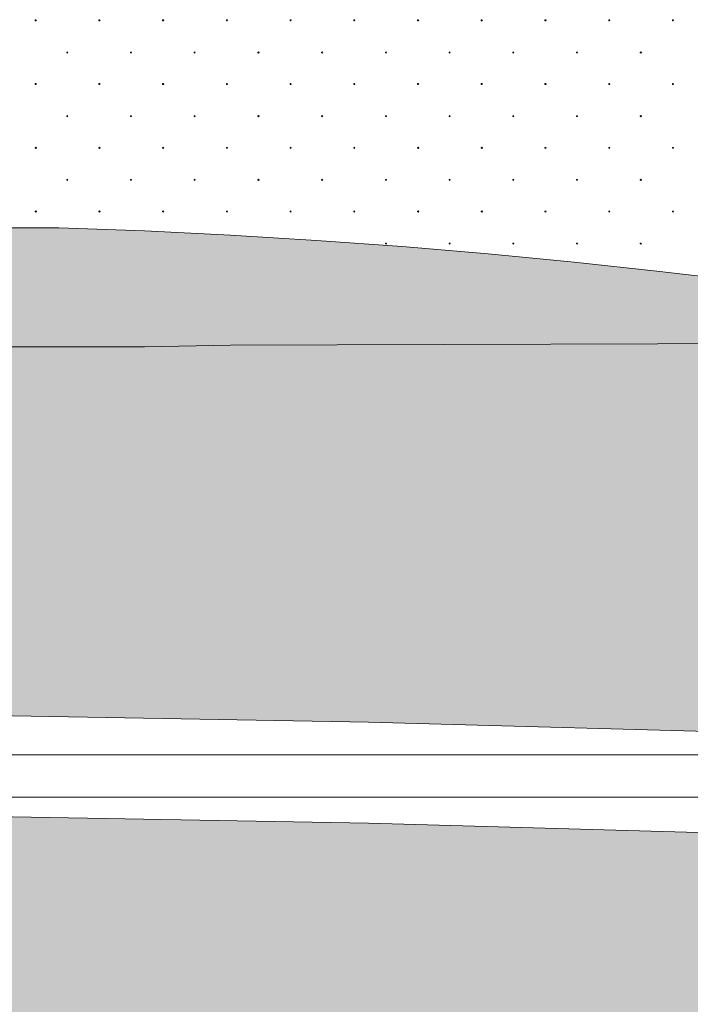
# Model space of a CAD drawing. Header units: millimetres. Extents: x 615418 to 955542, y 450519 to 646666.
# Tile 24 of 84: x 707644 to 714978, y 598427 to 609190. Entities that reach past the tile are written whole.
import ezdxf

# ---------------------------------------------------------------- set-up
doc = ezdxf.new("R2010")
doc.units = ezdxf.units.MM
doc.layers.add('Bound', color=7, linetype='Continuous')
doc.layers.add('Fill', color=7, linetype='Continuous')

msp = doc.modelspace()

# ---------------------------------------------------------------- hatches: boundary and pattern name
at = {"layer": 'Fill'}
h = msp.add_hatch(dxfattribs=at)
h.set_pattern_fill('GR28', color=256, scale=1500, pattern_type=2)
h.set_pattern_definition([(90, (766712.94, 605367.84), (-375, 375), [16.5, -733.5]), (45, (766712.94, 605384.34), (-375, 375), [16.9706, -513.3595]), (0, (766724.94, 605396.34), (375, 375), [16.5, -733.5]), (315, (766741.44, 605396.34), (375, 375), [16.9706, -513.3595]), (90, (766753.44, 605367.84), (-375, 375), [16.5, -733.5]), (45, (766741.44, 605355.84), (-375, 375), [16.9706, -513.3595]), (0, (766724.94, 605355.84), (375, 375), [16.5, -733.5]), (315, (766712.94, 605367.84), (375, 375), [16.9706, -513.3595])])
h.paths.add_polyline_path([(716530.4, 606205.5), (715585.6, 606328.2), (714646.2, 606439.5), (713706.9, 606540.1), (712767.5, 606630.1), (711828.1, 606709.4), (710888.7, 606778), (709949.4, 606836), (709010, 606883.3), (708070.6, 606915.8), (707131.2, 606915.8), (706191.9, 606915.8), (705252.5, 606915.8), (704313.1, 606915.8), (703373.7, 606915.8), (702434.4, 606915.8), (688535.1, 606965.6), (648050.1, 607191.7), (632118.4, 607202.6), (632118.4, 605925.1), (648050.1, 605925.1), (688535.1, 605615.9), (691114.5, 605615.8), (693894.5, 605615.8), (696674.4, 605615.8), (699454.4, 605615.8), (702434.4, 605615.8), (703373.7, 605615.8), (704313.1, 605615.8), (705252.5, 605615.8), (706191.9, 605615.8), (707131.2, 605615.8), (708070.6, 605615.8), (709010, 605615.8), (709949.4, 605632), (720457.6, 605664.7)])
at = {"layer": 'Fill', "lineweight": 13}
h = msp.add_hatch(dxfattribs=at)
h.set_pattern_fill('GR30', color=256, scale=1500, pattern_type=2)
h.set_pattern_definition([(197.866148, (766950.019, 605597.732), (-1469.25, -489.3829239), [8.8168, -15942.6809]), (197.866148, (767197.519, 605845.232), (-1469.25, -489.3829239), [8.8168, -15942.6809]), (270, (767189.1, 605842.5), (489.75, 3e-14), [8.8168, -480.566]), (270, (766941.6, 605595), (489.75, 3e-14), [8.8168, -480.566]), (342.133852, (766941.694, 605586.242), (13713.0000001, -4404.4463148), [8.817, -15942.6807]), (342.133852, (767189.194, 605833.742), (13713.0000001, -4404.4463148), [8.817, -15942.6807]), (53.95219, (766949.944, 605583.392), (2448.75, 3425.680467), [8.817, -6649.238]), (53.95219, (767197.444, 605830.892), (2448.75, 3425.680467), [8.817, -6649.238]), (126.04781, (767202.694, 605838.092), (-1469.25, 1957.531695), [8.8168, -6649.2382]), (126.04781, (766955.194, 605590.592), (-1469.25, 1957.531695), [8.8168, -6649.2382])])
h.paths.add_polyline_path([(727995.8, 603714.5), (724561.7, 604680.4), (720457.6, 605664.7), (709949.4, 605632), (709010, 605615.8), (708070.6, 605615.8), (707131.2, 605615.8), (706191.9, 605615.8), (705252.5, 605615.8), (704313.1, 605615.8), (703373.7, 605615.8), (702434.4, 605615.8), (699454.4, 605615.8), (696674.4, 605615.8), (693894.5, 605615.8), (691114.5, 605615.8), (688535.1, 605615.9), (648050.1, 605925.1), (632118.4, 605925.1), (632118.4, 605231.5), (630618.4, 604231.5), (633617.3, 603231.8), (638506.2, 601983), (648050.1, 601895.8), (688535.1, 601615.9), (692099.6, 601615.8), (693894.5, 601615.8), (696674.4, 601615.8), (699454.4, 601615.8), (702434.4, 601615.8), (706946.3, 601589.7), (711458.2, 601512.5), (715970.1, 601387.6), (720482, 601220.5), (724993.9, 601018.3), (729505.8, 600790.1), (734017.7, 600545.8), (738529.6, 600295.9), (732612.7, 601996.1)])
h = msp.add_hatch(dxfattribs=at)
h.set_pattern_fill('GR29', color=256, scale=1500, pattern_type=2)
h.set_pattern_definition([(197.87055, (767405.044, 606052.442), (-2090.787921, -696.5901627), [8.1465, -22691.8873]), (197.87055, (767060.044, 605707.442), (-2090.787921, -696.5901627), [8.1465, -22691.8873]), (270, (767052.3, 605704.9), (696.9293, 4e-14), [8.146, -688.4443]), (270, (767397.3, 606049.9), (696.9293, 4e-14), [8.146, -688.4443]), (342.12945, (767397.394, 606041.792), (19514.0205961, -6269.3114633), [8.1465, -22691.8873]), (342.12945, (767052.394, 605696.792), (19514.0205961, -6269.3114633), [8.1465, -22691.8873]), (53.95936, (767405.044, 606039.24), (3484.646535, 4876.131138), [8.1465, -9468.1]), (53.95936, (767060.044, 605694.24), (3484.646535, 4876.131138), [8.1465, -9468.1]), (126.04064, (767064.874, 605700.84), (-2090.787921, 2786.36065), [8.146, -9468.1007]), (126.04064, (767409.874, 606045.84), (-2090.787921, 2786.36065), [8.146, -9468.1007])])
h.paths.add_polyline_path([(946165.8, 599637.2), (950535.1, 599915.3), (954042.3, 600127.5), (954042.3, 602231.5), (955542.3, 603231.5), (954989.5, 603415.7), (954042.3, 603379.5), (951843.6, 603295.4), (943944.1, 603034.7), (933579.3, 602648.5), (923214.4, 602235), (912849.6, 601812.2), (902484.8, 601398.7), (892119.9, 601012.4), (890601, 600962.3), (886930.5, 600781.1), (884340, 600669.3), (881749.5, 600557.5), (879158.8, 600462.1), (876568.2, 600366.7), (873977.5, 600271.3), (871386.9, 600175.9), (868796.1, 600100.4), (866205.3, 600025), (863614.5, 599949.5), (861023.8, 599874), (858432.9, 599820.9), (855841.9, 599767.9), (853251, 599714.8), (850660.1, 599661.8), (847475.8, 599545.8), (840295.8, 599545.8), (837106.8, 599545.8), (834117.9, 599545.8), (831128.9, 599545.8), (828139.9, 599545.9), (825151, 599545.9), (822162, 599545.9), (819173, 599545.9), (817678.5, 599545.8), (816903.7, 599474.9), (816157.8, 599418.1), (815411.8, 599362), (814665.9, 599305.8), (813920, 599249.7), (813174, 599193.6), (812428, 599139.8), (811682, 599085.9), (810936, 599032.1), (810190.1, 598978.2), (809444, 598928), (808697.8, 598877.8), (807951.7, 598827.6), (807205.6, 598777.4), (806459.4, 598732.1), (805713.2, 598686.8), (804966.9, 598641.5), (804220.7, 598596.3), (803474.2, 598556.9), (802727.8, 598517.5), (801981.4, 598478.1), (801235, 598438.7), (800488.4, 598406.1), (799741.8, 598373.4), (798995.2, 598340.7), (798248.6, 598308), (797501.7, 598282.4), (796754.9, 598256.9), (796008.1, 598231.4), (795136.3, 598205.1), (795071.3, 598205.7), (793411.4, 598203.9), (791761.5, 598198.1), (790111.6, 598188.7), (788461.7, 598176.1), (786811.8, 598160.8), (785161.9, 598143.7), (783512.1, 598125.2), (781862.2, 598106.4), (780212.3, 598088), (778562.4, 598070.8), (776912.5, 598055.6), (775262.6, 598043), (773612.7, 598033.6), (771962.8, 598027.8), (770212.9, 598025.8), (765601, 598053), (761089.1, 598133.5), (756577.2, 598263.6), (752065.3, 598437.8), (747553.4, 598648.3), (743041.5, 598886.1), (738529.6, 599140.7), (734017.7, 599401), (729505.8, 599655.6), (724993.9, 599893.3), (720482, 600103.9), (715970.1, 600278.1), (711458.2, 600408.2), (706946.3, 600488.6), (702434.4, 600515.8), (688535.1, 600172.8), (657179.2, 600049), (648050.1, 600607.1), (638506.2, 601983), (633618.5, 603231.5), (632118.4, 602231.5), (632118.4, 594516.2), (648050.1, 593573.8), (688535.1, 593577.4), (705044.4, 593577.3), (721336.5, 593180.5), (737628.6, 592783.6), (755362.9, 594099.9), (766712.9, 594451.3), (770212.9, 594545.8), (795161.3, 594606.1), (798250.3, 594601.9), (801239.2, 594590.3), (804228.2, 594571.5), (807217.2, 594546.3), (810206.1, 594515.8), (813195.1, 594481.5), (816184.1, 594444.7), (819173, 594407), (822162, 594370.2), (825151, 594335.8), (828139.9, 594305.4), (831128.9, 594280.2), (834117.9, 594261.4), (837106.8, 594249.8), (840295.8, 594245.8), (847475.8, 594245.7), (885266.5, 593669.6)])

# ---------------------------------------------------------------- linework, layer by layer
at = {"lineweight": 13}
msp.add_lwpolyline([(657179.2, 600049), (688535.1, 600172.8), (702434.4, 600515.8), (706946.3, 600488.6), (711458.2, 600408.2), (715970.1, 600278.1), (720482, 600103.9), (724993.9, 599893.3), (729505.8, 599655.6), (734017.7, 599401), (738529.6, 599140.7), (743041.5, 598886.1), (747553.4, 598648.3), (751678.5, 598455.4)], dxfattribs=at)
at = {"layer": 'Bound', "lineweight": 13}
for points in [[(738529.6, 600295.9), (732612.7, 601996.1), (727995.8, 603714.5), (724561.7, 604680.4), (720457.6, 605664.7), (716525, 606206.2), (716525, 606206.2), (715585.6, 606328.2), (714646.2, 606439.5), (713706.9, 606540.1), (712767.5, 606630.1), (711828.1, 606709.4), (710888.7, 606778), (709949.4, 606836), (709010, 606883.3), (708070.6, 606915.8), (707131.2, 606915.8), (706191.9, 606915.8), (705252.5, 606915.8), (704313.1, 606915.8), (703373.7, 606915.8), (702434.4, 606915.8), (688535.1, 606965.6)], [(692099.6, 601615.8), (693894.5, 601615.8), (696674.4, 601615.8), (699454.4, 601615.8), (702434.4, 601615.8), (706946.3, 601589.7), (711458.2, 601512.5), (715970.1, 601387.6), (720482, 601220.5), (724993.9, 601018.3), (729505.8, 600790.1), (734017.7, 600545.8), (738529.6, 600295.9), (742363.3, 600088.3), (742363.3, 600088.3), (744164.1, 600027.5), (745292.6, 599995.7), (746421, 599963.9), (747549.4, 599932), (748677.8, 599905.4), (749806.2, 599878.8), (750934.5, 599852.1), (751677.5, 599831.3)]]:
    msp.add_lwpolyline(points, dxfattribs=at)
at = {"layer": 'Bound', "color": 7, "linetype": 'Continuous', "lineweight": 0}
msp.add_lwpolyline([(720457.6, 605664.7), (709949.4, 605632), (709010, 605615.8), (708070.6, 605615.8), (707131.2, 605615.8), (706191.9, 605615.8), (705252.5, 605615.8), (704313.1, 605615.8), (703373.7, 605615.8), (702434.4, 605615.8), (699454.4, 605615.8), (696674.4, 605615.8), (693894.5, 605615.8), (691114.5, 605615.8), (688535.1, 605615.9), (648050.1, 605925.1), (632118.4, 605925.1)], dxfattribs=at)
at = {"layer": 'Fill', "linetype": 'Continuous', "lineweight": 13}
for p, q in [((707821.1, 609190.4), (707813.3, 609187.9)), ((707813.3, 609187.9), (707813.3, 609179.7)), ((707813.4, 609179.7), (707821.2, 609177.2)), ((707825.9, 609183.8), (707821.1, 609190.4)), ((707821.1, 609177.2), (707825.8, 609183.8)), ((708518, 609190.4), (708510.2, 609187.9)), ((708510.3, 609187.9), (708510.3, 609179.7)), ((708510.3, 609179.7), (708518.1, 609177.2)), ((708522.8, 609183.8), (708518, 609190.4)), ((708518, 609177.2), (708522.8, 609183.8)), ((709214.9, 609190.4), (709207.2, 609187.9)), ((709207.2, 609187.9), (709207.2, 609179.7)), ((709207.3, 609179.7), (709215, 609177.2)), ((709219.7, 609183.8), (709214.9, 609190.4)), ((709214.9, 609177.2), (709219.7, 609183.8)), ((709911.8, 609190.4), (709904.1, 609187.9)), ((709904.1, 609187.9), (709904.1, 609179.7)), ((709904.2, 609179.7), (709911.9, 609177.2)), ((709911.8, 609177.2), (709916.6, 609183.8)), ((709916.7, 609183.8), (709911.9, 609190.4)), ((710608.8, 609190.4), (710601, 609187.9)), ((710601.1, 609187.9), (710601.1, 609179.7)), ((710601.1, 609179.7), (710608.9, 609177.2)), ((710613.6, 609183.8), (710608.8, 609190.4)), ((710608.8, 609177.2), (710613.6, 609183.8)), ((711305.7, 609190.4), (711297.9, 609187.9)), ((711298, 609187.9), (711298, 609179.7)), ((711298, 609179.7), (711305.8, 609177.2)), ((711310.5, 609183.8), (711305.7, 609190.4)), ((711305.7, 609177.2), (711310.5, 609183.8)), ((712002.6, 609190.4), (711994.9, 609187.9)), ((711994.9, 609187.9), (711994.9, 609179.7)), ((711995, 609179.7), (712002.7, 609177.2)), ((712002.6, 609177.2), (712007.4, 609183.8)), ((712007.5, 609183.8), (712002.7, 609190.4)), ((712699.6, 609190.4), (712691.8, 609187.9)), ((712691.8, 609187.9), (712691.8, 609179.7)), ((712691.9, 609179.7), (712699.7, 609177.2)), ((712704.4, 609183.8), (712699.6, 609190.4)), ((712699.6, 609177.2), (712704.4, 609183.8)), ((713396.5, 609190.4), (713388.7, 609187.9)), ((713388.8, 609187.9), (713388.8, 609179.7)), ((713388.8, 609179.7), (713396.6, 609177.2)), ((713401.3, 609183.8), (713396.5, 609190.4)), ((713396.5, 609177.2), (713401.3, 609183.8)), ((714093.4, 609190.4), (714085.7, 609187.9)), ((714085.7, 609187.9), (714085.7, 609179.7)), ((714085.8, 609179.7), (714093.5, 609177.2)), ((714093.4, 609177.2), (714098.2, 609183.8)), ((714098.2, 609183.8), (714093.5, 609190.4)), ((714790.3, 609190.4), (714782.6, 609187.9)), ((714782.6, 609187.9), (714782.6, 609179.7)), ((714782.7, 609179.7), (714790.4, 609177.2)), ((714790.3, 609177.2), (714795.1, 609183.8)), ((714795.2, 609183.8), (714790.4, 609190.4)), ((708166.1, 608838.8), (708158.3, 608836.3)), ((708158.3, 608836.3), (708158.3, 608828.1)), ((708158.4, 608828.2), (708166.2, 608825.7)), ((708170.9, 608832.2), (708166.1, 608838.8)), ((708166.1, 608825.6), (708170.8, 608832.2)), ((708863, 608838.8), (708855.2, 608836.3)), ((708855.3, 608836.3), (708855.3, 608828.1)), ((708855.3, 608828.2), (708863.1, 608825.7)), ((708867.8, 608832.2), (708863, 608838.8)), ((708863, 608825.6), (708867.8, 608832.2)), ((709559.9, 608838.8), (709552.2, 608836.3)), ((709552.2, 608836.3), (709552.2, 608828.1)), ((709552.3, 608828.2), (709560, 608825.7)), ((709564.7, 608832.2), (709559.9, 608838.8)), ((709559.9, 608825.6), (709564.7, 608832.2)), ((710256.8, 608838.8), (710249.1, 608836.3)), ((710249.1, 608836.3), (710249.1, 608828.1)), ((710249.2, 608828.2), (710256.9, 608825.7)), ((710256.8, 608825.6), (710261.6, 608832.2)), ((710261.7, 608832.2), (710256.9, 608838.8)), ((710953.8, 608838.8), (710946, 608836.3)), ((710946.1, 608836.3), (710946.1, 608828.1)), ((710946.1, 608828.2), (710953.9, 608825.7)), ((710958.6, 608832.2), (710953.8, 608838.8)), ((710953.8, 608825.6), (710958.6, 608832.2)), ((711650.7, 608838.8), (711642.9, 608836.3)), ((711643, 608836.3), (711643, 608828.1)), ((711643, 608828.2), (711650.8, 608825.7)), ((711655.5, 608832.2), (711650.7, 608838.8)), ((711650.7, 608825.6), (711655.5, 608832.2)), ((712347.6, 608838.8), (712339.9, 608836.3)), ((712339.9, 608836.3), (712339.9, 608828.1)), ((712340, 608828.2), (712347.7, 608825.7)), ((712347.6, 608825.6), (712352.4, 608832.2)), ((712352.5, 608832.2), (712347.7, 608838.8)), ((713044.6, 608838.8), (713036.8, 608836.3)), ((713036.8, 608836.3), (713036.8, 608828.1)), ((713036.9, 608828.2), (713044.7, 608825.7)), ((713049.4, 608832.2), (713044.6, 608838.8)), ((713044.6, 608825.6), (713049.4, 608832.2)), ((713741.5, 608838.8), (713733.7, 608836.3)), ((713733.8, 608836.3), (713733.8, 608828.1)), ((713733.8, 608828.2), (713741.6, 608825.7)), ((713746.3, 608832.2), (713741.5, 608838.8)), ((713741.5, 608825.6), (713746.3, 608832.2)), ((714438.4, 608838.8), (714430.7, 608836.3)), ((714430.7, 608836.3), (714430.7, 608828.1)), ((714430.8, 608828.2), (714438.5, 608825.7)), ((714438.4, 608825.6), (714443.2, 608832.2)), ((714443.2, 608832.2), (714438.5, 608838.8)), ((707821.1, 608493.8), (707813.3, 608491.3)), ((707813.3, 608491.3), (707813.3, 608483.1)), ((707813.4, 608483.2), (707821.2, 608480.7)), ((707825.9, 608487.2), (707821.1, 608493.8)), ((707821.1, 608480.6), (707825.8, 608487.2)), ((708518, 608493.8), (708510.2, 608491.3)), ((708510.3, 608491.3), (708510.3, 608483.1)), ((708510.3, 608483.2), (708518.1, 608480.7)), ((708522.8, 608487.2), (708518, 608493.8)), ((708518, 608480.6), (708522.8, 608487.2)), ((709214.9, 608493.8), (709207.2, 608491.3)), ((709207.2, 608491.3), (709207.2, 608483.1)), ((709207.3, 608483.2), (709215, 608480.7)), ((709219.7, 608487.2), (709214.9, 608493.8)), ((709214.9, 608480.6), (709219.7, 608487.2)), ((709911.8, 608493.8), (709904.1, 608491.3)), ((709904.1, 608491.3), (709904.1, 608483.1)), ((709904.2, 608483.2), (709911.9, 608480.7)), ((709911.8, 608480.6), (709916.6, 608487.2)), ((709916.7, 608487.2), (709911.9, 608493.8)), ((710608.8, 608493.8), (710601, 608491.3)), ((710601.1, 608491.3), (710601.1, 608483.1)), ((710601.1, 608483.2), (710608.9, 608480.7)), ((710613.6, 608487.2), (710608.8, 608493.8)), ((710608.8, 608480.6), (710613.6, 608487.2)), ((711305.7, 608493.8), (711297.9, 608491.3)), ((711298, 608491.3), (711298, 608483.1)), ((711298, 608483.2), (711305.8, 608480.7)), ((711310.5, 608487.2), (711305.7, 608493.8)), ((711305.7, 608480.6), (711310.5, 608487.2)), ((712002.6, 608493.8), (711994.9, 608491.3)), ((711994.9, 608491.3), (711994.9, 608483.1)), ((711995, 608483.2), (712002.7, 608480.7)), ((712002.6, 608480.6), (712007.4, 608487.2)), ((712007.5, 608487.2), (712002.7, 608493.8)), ((712699.6, 608493.8), (712691.8, 608491.3)), ((712691.8, 608491.3), (712691.8, 608483.1)), ((712691.9, 608483.2), (712699.7, 608480.7)), ((712704.4, 608487.2), (712699.6, 608493.8)), ((712699.6, 608480.6), (712704.4, 608487.2)), ((713396.5, 608493.8), (713388.7, 608491.3)), ((713388.8, 608491.3), (713388.8, 608483.1)), ((713388.8, 608483.2), (713396.6, 608480.7)), ((713401.3, 608487.2), (713396.5, 608493.8)), ((713396.5, 608480.6), (713401.3, 608487.2)), ((714093.4, 608493.8), (714085.7, 608491.3)), ((714085.7, 608491.3), (714085.7, 608483.1)), ((714085.8, 608483.2), (714093.5, 608480.7)), ((714093.4, 608480.6), (714098.2, 608487.2)), ((714098.2, 608487.2), (714093.5, 608493.8)), ((714790.3, 608493.8), (714782.6, 608491.3)), ((714782.6, 608491.3), (714782.6, 608483.1)), ((714782.7, 608483.2), (714790.4, 608480.7)), ((714790.3, 608480.6), (714795.1, 608487.2)), ((714795.2, 608487.2), (714790.4, 608493.8)), ((708166.1, 608142.2), (708158.3, 608139.7)), ((708170.9, 608135.6), (708166.1, 608142.2)), ((708863, 608142.2), (708855.2, 608139.7)), ((708867.8, 608135.6), (708863, 608142.2)), ((709559.9, 608142.2), (709552.2, 608139.7)), ((709564.7, 608135.6), (709559.9, 608142.2)), ((710256.8, 608142.2), (710249.1, 608139.7)), ((710261.7, 608135.6), (710256.9, 608142.2)), ((710953.8, 608142.2), (710946, 608139.7)), ((710958.6, 608135.6), (710953.8, 608142.2)), ((711650.7, 608142.2), (711642.9, 608139.7)), ((711655.5, 608135.6), (711650.7, 608142.2)), ((712347.6, 608142.2), (712339.9, 608139.7)), ((712352.5, 608135.6), (712347.7, 608142.2)), ((713044.6, 608142.2), (713036.8, 608139.7)), ((713049.4, 608135.6), (713044.6, 608142.2)), ((713741.5, 608142.2), (713733.7, 608139.7)), ((713746.3, 608135.6), (713741.5, 608142.2)), ((714438.4, 608142.2), (714430.7, 608139.7)), ((714443.2, 608135.6), (714438.5, 608142.2)), ((708158.3, 608139.7), (708158.3, 608131.5)), ((708158.4, 608131.6), (708166.2, 608129.1)), ((708166.1, 608129), (708170.8, 608135.6)), ((708855.3, 608139.7), (708855.3, 608131.5)), ((708855.3, 608131.6), (708863.1, 608129.1)), ((708863, 608129), (708867.8, 608135.6)), ((709552.2, 608139.7), (709552.2, 608131.5)), ((709552.3, 608131.6), (709560, 608129.1)), ((709559.9, 608129), (709564.7, 608135.6)), ((710249.1, 608139.7), (710249.1, 608131.5)), ((710249.2, 608131.6), (710256.9, 608129.1)), ((710256.8, 608129), (710261.6, 608135.6)), ((710946.1, 608139.7), (710946.1, 608131.5)), ((710946.1, 608131.6), (710953.9, 608129.1)), ((710953.8, 608129), (710958.6, 608135.6)), ((711643, 608139.7), (711643, 608131.5)), ((711643, 608131.6), (711650.8, 608129.1)), ((711650.7, 608129), (711655.5, 608135.6)), ((712339.9, 608139.7), (712339.9, 608131.5)), ((712340, 608131.6), (712347.7, 608129.1)), ((712347.6, 608129), (712352.4, 608135.6)), ((713036.8, 608139.7), (713036.8, 608131.5)), ((713036.9, 608131.6), (713044.7, 608129.1)), ((713044.6, 608129), (713049.4, 608135.6)), ((713733.8, 608139.7), (713733.8, 608131.5)), ((713733.8, 608131.6), (713741.6, 608129.1)), ((713741.5, 608129), (713746.3, 608135.6)), ((714430.7, 608139.7), (714430.7, 608131.5)), ((714430.8, 608131.6), (714438.5, 608129.1)), ((714438.4, 608129), (714443.2, 608135.6)), ((707821.1, 607797.2), (707813.3, 607794.7)), ((707813.3, 607794.7), (707813.3, 607786.5)), ((707813.4, 607786.6), (707821.2, 607784.1)), ((707825.9, 607790.6), (707821.1, 607797.2)), ((707821.1, 607784), (707825.8, 607790.6)), ((708518, 607797.2), (708510.2, 607794.7)), ((708510.3, 607794.7), (708510.3, 607786.5)), ((708510.3, 607786.6), (708518.1, 607784.1)), ((708522.8, 607790.6), (708518, 607797.2)), ((708518, 607784), (708522.8, 607790.6)), ((709214.9, 607797.2), (709207.2, 607794.7)), ((709207.2, 607794.7), (709207.2, 607786.5)), ((709207.3, 607786.6), (709215, 607784.1)), ((709219.7, 607790.6), (709214.9, 607797.2)), ((709214.9, 607784), (709219.7, 607790.6)), ((709911.8, 607797.2), (709904.1, 607794.7)), ((709904.1, 607794.7), (709904.1, 607786.5)), ((709904.2, 607786.6), (709911.9, 607784.1)), ((709911.8, 607784), (709916.6, 607790.6)), ((709916.7, 607790.6), (709911.9, 607797.2)), ((710608.8, 607797.2), (710601, 607794.7)), ((710601.1, 607794.7), (710601.1, 607786.5)), ((710601.1, 607786.6), (710608.9, 607784.1)), ((710613.6, 607790.6), (710608.8, 607797.2)), ((710608.8, 607784), (710613.6, 607790.6)), ((711305.7, 607797.2), (711297.9, 607794.7)), ((711298, 607794.7), (711298, 607786.5)), ((711298, 607786.6), (711305.8, 607784.1)), ((711310.5, 607790.6), (711305.7, 607797.2)), ((711305.7, 607784), (711310.5, 607790.6)), ((712002.6, 607797.2), (711994.9, 607794.7)), ((711994.9, 607794.7), (711994.9, 607786.5)), ((711995, 607786.6), (712002.7, 607784.1)), ((712002.6, 607784), (712007.4, 607790.6)), ((712007.5, 607790.6), (712002.7, 607797.2)), ((712699.6, 607797.2), (712691.8, 607794.7)), ((712691.8, 607794.7), (712691.8, 607786.5)), ((712691.9, 607786.6), (712699.7, 607784.1)), ((712704.4, 607790.6), (712699.6, 607797.2)), ((712699.6, 607784), (712704.4, 607790.6)), ((713396.5, 607797.2), (713388.7, 607794.7)), ((713388.8, 607794.7), (713388.8, 607786.5)), ((713388.8, 607786.6), (713396.6, 607784.1)), ((713401.3, 607790.6), (713396.5, 607797.2)), ((713396.5, 607784), (713401.3, 607790.6)), ((714093.4, 607797.2), (714085.7, 607794.7)), ((714085.7, 607794.7), (714085.7, 607786.5)), ((714085.8, 607786.6), (714093.5, 607784.1)), ((714093.4, 607784), (714098.2, 607790.6)), ((714098.2, 607790.6), (714093.5, 607797.2)), ((714790.3, 607797.2), (714782.6, 607794.7)), ((714782.6, 607794.7), (714782.6, 607786.5)), ((714782.7, 607786.6), (714790.4, 607784.1)), ((714790.3, 607784), (714795.1, 607790.6)), ((714795.2, 607790.6), (714790.4, 607797.2)), ((708166.1, 607445.6), (708158.3, 607443.1)), ((708158.3, 607443.1), (708158.3, 607435)), ((708158.4, 607435), (708166.2, 607432.5)), ((708170.9, 607439), (708166.1, 607445.6)), ((708166.1, 607432.4), (708170.8, 607439)), ((708863, 607445.6), (708855.2, 607443.1)), ((708855.3, 607443.1), (708855.3, 607435)), ((708855.3, 607435), (708863.1, 607432.5)), ((708867.8, 607439), (708863, 607445.6)), ((708863, 607432.4), (708867.8, 607439)), ((709559.9, 607445.6), (709552.2, 607443.1)), ((709552.2, 607443.1), (709552.2, 607435)), ((709552.3, 607435), (709560, 607432.5)), ((709564.7, 607439), (709559.9, 607445.6)), ((709559.9, 607432.4), (709564.7, 607439)), ((710256.8, 607445.6), (710249.1, 607443.1)), ((710249.1, 607443.1), (710249.1, 607435)), ((710249.2, 607435), (710256.9, 607432.5)), ((710256.8, 607432.4), (710261.6, 607439)), ((710261.7, 607439), (710256.9, 607445.6)), ((710953.8, 607445.6), (710946, 607443.1)), ((710946.1, 607443.1), (710946.1, 607435)), ((710946.1, 607435), (710953.9, 607432.5)), ((710958.6, 607439), (710953.8, 607445.6)), ((710953.8, 607432.4), (710958.6, 607439)), ((711650.7, 607445.6), (711642.9, 607443.1)), ((711643, 607443.1), (711643, 607435)), ((711643, 607435), (711650.8, 607432.5)), ((711655.5, 607439), (711650.7, 607445.6)), ((711650.7, 607432.4), (711655.5, 607439)), ((712347.6, 607445.6), (712339.9, 607443.1)), ((712339.9, 607443.1), (712339.9, 607435)), ((712340, 607435), (712347.7, 607432.5)), ((712347.6, 607432.4), (712352.4, 607439)), ((712352.5, 607439), (712347.7, 607445.6)), ((713044.6, 607445.6), (713036.8, 607443.1)), ((713036.8, 607443.1), (713036.8, 607435)), ((713036.9, 607435), (713044.7, 607432.5)), ((713049.4, 607439), (713044.6, 607445.6)), ((713044.6, 607432.4), (713049.4, 607439)), ((713741.5, 607445.6), (713733.7, 607443.1)), ((713733.8, 607443.1), (713733.8, 607435)), ((713733.8, 607435), (713741.6, 607432.5)), ((713746.3, 607439), (713741.5, 607445.6)), ((713741.5, 607432.4), (713746.3, 607439)), ((714438.4, 607445.6), (714430.7, 607443.1)), ((714430.7, 607443.1), (714430.7, 607435)), ((714430.8, 607435), (714438.5, 607432.5)), ((714438.4, 607432.4), (714443.2, 607439)), ((714443.2, 607439), (714438.5, 607445.6)), ((707821.1, 607100.6), (707813.3, 607098.1)), ((707813.3, 607098.1), (707813.3, 607090)), ((707813.4, 607090), (707821.2, 607087.5)), ((707825.9, 607094), (707821.1, 607100.6)), ((707821.1, 607087.4), (707825.8, 607094)), ((708518, 607100.6), (708510.2, 607098.1)), ((708510.3, 607098.1), (708510.3, 607090)), ((708510.3, 607090), (708518.1, 607087.5)), ((708522.8, 607094), (708518, 607100.6)), ((708518, 607087.4), (708522.8, 607094)), ((709214.9, 607100.6), (709207.2, 607098.1)), ((709207.2, 607098.1), (709207.2, 607090)), ((709207.3, 607090), (709215, 607087.5)), ((709219.7, 607094), (709214.9, 607100.6)), ((709214.9, 607087.4), (709219.7, 607094)), ((709911.8, 607100.6), (709904.1, 607098.1)), ((709904.1, 607098.1), (709904.1, 607090)), ((709904.2, 607090), (709911.9, 607087.5)), ((709911.8, 607087.4), (709916.6, 607094)), ((709916.7, 607094), (709911.9, 607100.6)), ((710608.8, 607100.6), (710601, 607098.1)), ((710601.1, 607098.1), (710601.1, 607090)), ((710601.1, 607090), (710608.9, 607087.5)), ((710613.6, 607094), (710608.8, 607100.6)), ((710608.8, 607087.4), (710613.6, 607094)), ((711305.7, 607100.6), (711297.9, 607098.1)), ((711298, 607098.1), (711298, 607090)), ((711298, 607090), (711305.8, 607087.5)), ((711310.5, 607094), (711305.7, 607100.6)), ((711305.7, 607087.4), (711310.5, 607094)), ((712002.6, 607100.6), (711994.9, 607098.1)), ((711994.9, 607098.1), (711994.9, 607090)), ((711995, 607090), (712002.7, 607087.5)), ((712002.6, 607087.4), (712007.4, 607094)), ((712007.5, 607094), (712002.7, 607100.6)), ((712699.6, 607100.6), (712691.8, 607098.1)), ((712691.8, 607098.1), (712691.8, 607090)), ((712691.9, 607090), (712699.7, 607087.5)), ((712704.4, 607094), (712699.6, 607100.6)), ((712699.6, 607087.4), (712704.4, 607094)), ((713396.5, 607100.6), (713388.7, 607098.1)), ((713388.8, 607098.1), (713388.8, 607090)), ((713388.8, 607090), (713396.6, 607087.5)), ((713401.3, 607094), (713396.5, 607100.6)), ((713396.5, 607087.4), (713401.3, 607094)), ((714093.4, 607100.6), (714085.7, 607098.1)), ((714085.7, 607098.1), (714085.7, 607090)), ((714085.8, 607090), (714093.5, 607087.5)), ((714093.4, 607087.4), (714098.2, 607094)), ((714098.2, 607094), (714093.5, 607100.6)), ((714790.3, 607100.6), (714782.6, 607098.1)), ((714782.6, 607098.1), (714782.6, 607090)), ((714782.7, 607090), (714790.4, 607087.5)), ((714790.3, 607087.4), (714795.1, 607094)), ((714795.2, 607094), (714790.4, 607100.6)), ((711650.7, 606749), (711642.9, 606746.5)), ((711643, 606746.5), (711643, 606738.4)), ((711655.5, 606742.4), (711650.7, 606749)), ((711650.7, 606735.8), (711655.5, 606742.4)), ((712347.6, 606749), (712339.9, 606746.5)), ((712339.9, 606746.5), (712339.9, 606738.4)), ((712347.6, 606735.8), (712352.4, 606742.4)), ((712352.5, 606742.4), (712347.7, 606749)), ((713044.6, 606749), (713036.8, 606746.5)), ((713036.8, 606746.5), (713036.8, 606738.4)), ((713049.4, 606742.4), (713044.6, 606749)), ((713044.6, 606735.8), (713049.4, 606742.4)), ((713741.5, 606749), (713733.7, 606746.5)), ((713733.8, 606746.5), (713733.8, 606738.4)), ((713746.3, 606742.4), (713741.5, 606749)), ((713741.5, 606735.8), (713746.3, 606742.4)), ((714438.4, 606749), (714430.7, 606746.5)), ((714430.7, 606746.5), (714430.7, 606738.4)), ((714438.4, 606735.8), (714443.2, 606742.4)), ((714443.2, 606742.4), (714438.5, 606749)), ((711643, 606738.4), (711650.8, 606735.9)), ((712340, 606738.4), (712347.7, 606735.9)), ((713036.9, 606738.4), (713044.7, 606735.9)), ((713733.8, 606738.4), (713741.6, 606735.9)), ((714430.8, 606738.4), (714438.5, 606735.9)), ((704640.9, 601155.8), (707906.9, 601155.8)), ((707906.9, 601155.8), (711172.9, 601155.8)), ((711172.9, 601155.8), (714438.9, 601155.8)), ((714438.9, 601155.8), (717704.9, 601155.8)), ((704640.9, 600689.8), (707906.9, 600689.8)), ((707906.9, 600689.8), (711172.9, 600689.8)), ((711172.9, 600689.8), (714438.9, 600689.8)), ((714438.9, 600689.8), (717704.9, 600689.8))]:
    msp.add_line(p, q, dxfattribs=at)

doc.saveas('drawing.dxf')
